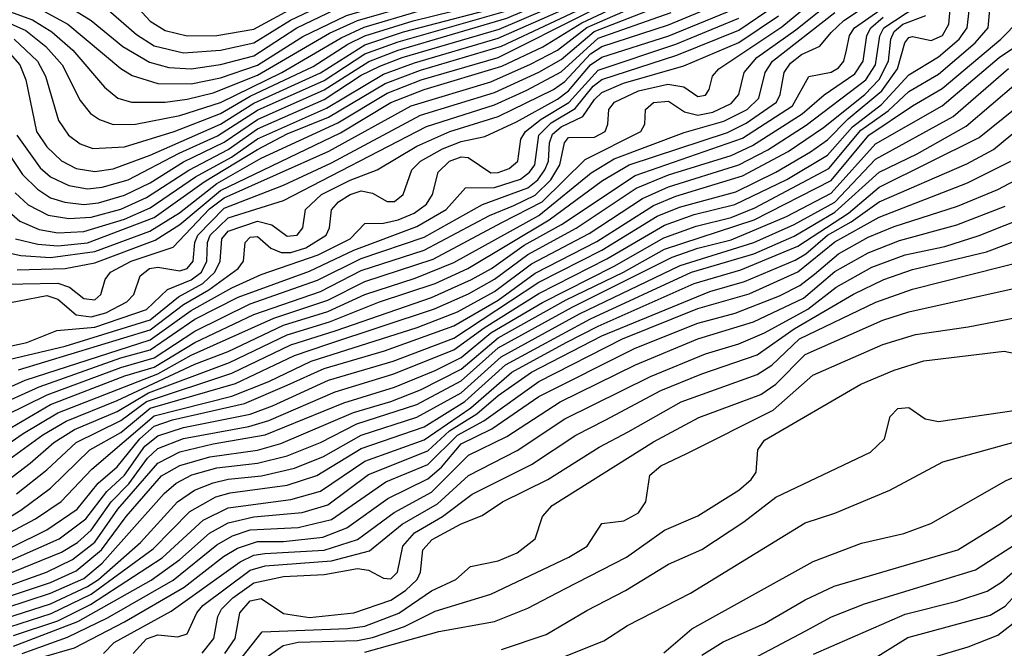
# Model space of a CAD drawing. Extents: x 997028 to 1115134, y 536408 to 618974.
# Tile 165 of 256: x 1030562 to 1033223, y 565209 to 566907. Entities that reach past the tile are written whole.
import ezdxf

# ---------------------------------------------------------------- set-up
doc = ezdxf.new("R2010")
doc.units = 0

msp = doc.modelspace()

# ---------------------------------------------------------------- linework, layer by layer
at = {"layer": '0CON10XD'}
for points in [[(1030870.8, 566950.8), (1030915, 566903), (1030955, 566878.6), (1031015, 566863.9), (1031095, 566864.5), (1031195, 566881.5), (1031310.7, 566945), (1031375, 566970.6), (1031615, 567015.7), (1031825, 567069.7), (1032105, 567179.8), (1032225, 567250.8), (1032325, 567349.2), (1032486.2, 567433.8), (1032564.3, 567485), (1032611.8, 567515), (1032765, 567588.9), (1033080.2, 567729.8), (1033188.5, 567805), (1033235.2, 567865)], [(1030540.8, 567075), (1030566.4, 567055), (1030612.1, 567035), (1030684.1, 567004.1), (1030781.1, 566951.1), (1030877.5, 566867.5), (1030925, 566837.2), (1031005, 566818.2), (1031105, 566824.9), (1031195, 566844.7), (1031293.8, 566906.2), (1031395, 566954.3), (1031644.2, 567005.8), (1031815, 567048.4), (1032105, 567163.5), (1032231.3, 567238.7), (1032335, 567334.7), (1032492.8, 567417.2), (1032566.2, 567463.8), (1032667.1, 567525), (1033092.4, 567717.6), (1033201.9, 567795), (1033227.4, 567822.6)], [(1030485, 567024.7), (1030610.8, 566980.8), (1030705.9, 566935.9), (1030755.6, 566905), (1030840.6, 566835), (1030912.4, 566792.4), (1030965, 566778.4), (1031025, 566774.5), (1031105, 566786.4), (1031195, 566810.1), (1031311, 566885), (1031414.4, 566935), (1031825, 567032.5), (1032095, 567141.7), (1032240.9, 567229.1), (1032335, 567313), (1032499.3, 567400.7), (1032675, 567510.8), (1033098.7, 567701.3), (1033213.9, 567785), (1033242, 567815)], [(1030495, 566977.6), (1030564.7, 566954.7), (1030629.5, 566929.5), (1030691.9, 566895), (1030835, 566775.9), (1030866.2, 566756.2), (1030935, 566734.6), (1031025, 566733.7), (1031105, 566750.4), (1031205, 566784.1), (1031327.6, 566862.4), (1031445, 566919.1), (1031565, 566954.3), (1031835, 567016.1), (1032089.4, 567120.6), (1032250.7, 567219.3), (1032335, 567290.5), (1032485, 567372.7), (1032690.3, 567499.7), (1032984.3, 567625.7), (1033105, 567684.4), (1033225, 567775.1)], [(1030759.3, 566559.3), (1030845, 566563.5), (1030979.5, 566605), (1031105, 566653.9), (1031185, 566701.2), (1031355, 566780.8), (1031448.7, 566841.3), (1031495, 566863.7), (1031625, 566904.7), (1031845, 566958.8), (1032095, 567064.1), (1032133.8, 567086.2), (1032205, 567142.3), (1032308.5, 567201.5), (1032454.6, 567295.4), (1032576.8, 567363.2), (1032698.1, 567445), (1032765, 567477.8), (1033035, 567585.9), (1033135, 567640.9), (1033296.2, 567783.8)], [(1030765, 566497.1), (1030815, 566504.7), (1030915, 566541.5), (1031105, 566625.2), (1031195, 566682.1), (1031375, 566764), (1031495, 566839.6), (1031598.8, 566875), (1031845, 566938.7), (1032095.5, 567044.5), (1032135, 567066.7), (1032205, 567122.4), (1032265, 567155), (1032465, 567280.8), (1032583.7, 567346.3), (1032733.6, 567443.6), (1033027.8, 567562.2), (1033125, 567611.8), (1033215, 567694.1), (1033289.1, 567750.9)], [(1030554.1, 566595), (1030617.5, 566507.5), (1030645, 566482.4), (1030695, 566459.4), (1030745, 566450.4), (1030785, 566454.9), (1030855, 566474.5), (1030993, 566547), (1031096.8, 566593.2), (1031205, 566662.7), (1031385, 566743.3), (1031495, 566814.9), (1031585, 566848), (1031875, 566930.1), (1032115, 567033.7), (1032235, 567119.3), (1032343.6, 567176.4), (1032465, 567259.9), (1032585, 567325.5), (1032745, 567429.1), (1033035, 567544.7), (1033125, 567589.9), (1033225, 567681.8)], [(1030695, 566370.2), (1030755, 566373.6), (1030835, 566395.2), (1030905, 566426.6), (1031018.8, 566501.2), (1031125, 566556.4), (1031205, 566612.6), (1031385, 566691.9), (1031485, 566757.1), (1031535, 566781.9), (1031595.6, 566805), (1031858, 566882), (1032115, 566992.8), (1032202.7, 567055), (1032368.6, 567141.4), (1032495, 567233.5), (1032605, 567292.2), (1032765, 567395.9), (1033015, 567493.8), (1033125, 567545.7), (1033235, 567644.9)], [(1030735, 566408), (1030775, 566412.8), (1030845, 566433.1), (1030915, 566466.5), (1031005, 566523.4), (1031115, 566576.5), (1031205, 566637.7), (1031385, 566717.6), (1031505.6, 566794.4), (1031585, 566825.1), (1031878.6, 566911.4), (1032115, 567013.2), (1032226.9, 567093.1), (1032355, 567158.4), (1032475.6, 567245), (1032595, 567309.1), (1032755, 567412.9), (1033005, 567511.2), (1033125, 567567.7), (1033225, 567659.7)], [(1030665, 566331.4), (1030735, 566334.9), (1030845, 566368.4), (1030915, 566398.8), (1031037.3, 566482.7), (1031134.1, 566535.9), (1031205, 566585.8), (1031391.2, 566668.8), (1031545, 566760.2), (1031628.8, 566791.2), (1031855, 566857.3), (1032115, 566972.8), (1032179.6, 567015), (1032225, 567045.7), (1032384.6, 567125.4), (1032505, 567213.7), (1032625, 567280.6), (1032765, 567372.7), (1032841.9, 567408.1), (1033017.2, 567472.8), (1033125.1, 567525.1), (1033235, 567622)], [(1030665, 566296.7), (1030745, 566304.8), (1030925, 566372.9), (1031060.4, 566469.6), (1031205, 566557.1), (1031285, 566598.7), (1031396.2, 566643.8), (1031549.4, 566735), (1031645, 566771.2), (1031864.2, 566835.8), (1032125, 566958), (1032190.1, 566999.9), (1032395, 567106), (1032495, 567180.1), (1032643, 567267), (1032775, 567354.1), (1032855, 567391.1), (1033025, 567454.1), (1033142.5, 567517.5), (1033235, 567598.7)], [(1030555, 566231.4), (1030685, 566234.9), (1030765, 566250.5), (1030928.5, 566311.5), (1030995, 566353.7), (1031105, 566446.2), (1031428.6, 566601.4), (1031565, 566683.8), (1031655, 566718.8), (1031865, 566781.7), (1031975.7, 566834.3), (1032081.3, 566898.7), (1032136.7, 566925), (1032405, 567057.2), (1032529.2, 567145), (1032807.8, 567322.2), (1033035, 567414.7), (1033092.2, 567457.8), (1033175.6, 567504.4), (1033245, 567557.7)], [(1030645, 566264.9), (1030765, 566280.7), (1030913.8, 566336.2), (1030994.3, 566385.7), (1031095, 566465.1), (1031215, 566533.1), (1031421.7, 566628.3), (1031555, 566709.3), (1031647.4, 566745), (1031855, 566805.7), (1032095.6, 566925.6), (1032225, 566997), (1032395, 567079.5), (1032514.2, 567165), (1032785, 567335), (1032870.7, 567375), (1033035, 567436.8), (1033165, 567514.6), (1033245, 567581.7)], [(1030765, 566150.8), (1030781.2, 566165), (1030793, 566205), (1030807.8, 566225), (1030863.1, 566255), (1030976.8, 566293.2), (1031075, 566396.2), (1031115, 566426.4), (1031397.8, 566552.2), (1031619.6, 566675), (1031835, 566739.8), (1031942.8, 566787.2), (1032015, 566825.5), (1032095, 566886.2), (1032165, 566917.2), (1032344.5, 566995.5), (1032416.6, 567033.4), (1032591.2, 567155), (1032827.1, 567307.1), (1033035, 567392.5), (1033098.7, 567445), (1033245, 567533.9)], [(1030282.8, 565475), (1030590.5, 565709.5), (1030654.6, 565765), (1030709.8, 565800.2), (1030825, 565849), (1030910.4, 565899.6), (1031129, 565981), (1031285, 566056.2), (1031399.3, 566090.7), (1031534.6, 566145.4), (1031685, 566194.2), (1031773.1, 566235), (1031993.3, 566366.7), (1032137, 566473), (1032209.3, 566515), (1032475, 566602.8), (1032525, 566627.7), (1032607.4, 566685), (1032617.4, 566705), (1032628.3, 566765), (1032645, 566789.6), (1032675, 566813.3), (1032724.5, 566835.5), (1032755, 566872.8), (1032789, 566905), (1032945, 567009.9)], [(1030445, 565751), (1030645, 565867.7), (1030846.3, 565945), (1030925, 565968.7), (1031035, 566035.2), (1031195, 566110.9), (1031375, 566173.1), (1031485, 566230.1), (1031655.1, 566284.9), (1031831.6, 566378.4), (1031897.8, 566405), (1031955, 566433.4), (1031997.2, 566475), (1032021.6, 566515), (1032034.1, 566575), (1032045, 566589.1), (1032115, 566589.7), (1032143.8, 566605), (1032151.7, 566625), (1032154.4, 566665), (1032169.1, 566685), (1032234.7, 566715), (1032313.2, 566733.2), (1032356.4, 566726.4), (1032395, 566699.5), (1032415, 566703.6), (1032425, 566718.6), (1032434.3, 566755), (1032451.8, 566775), (1032621.5, 566888.5), (1032765, 567007)], [(1030411.3, 565678.7), (1030571.1, 565788.9), (1030665, 565845.1), (1030935, 565950.1), (1031025, 566001.1), (1031248.7, 566101.3), (1031395, 566149.5), (1031495, 566199.7), (1031679.2, 566260.8), (1031865, 566359.3), (1031973.6, 566415), (1032090.2, 566529.8), (1032240.3, 566605), (1032251.4, 566625), (1032253.6, 566665), (1032275, 566683.5), (1032315, 566687.2), (1032358.4, 566658.4), (1032395, 566649.2), (1032435, 566657.8), (1032485, 566681), (1032505.2, 566705), (1032519.4, 566765), (1032553.8, 566805), (1032659.8, 566880.2), (1032775, 566973.1)], [(1030553.5, 565626.5), (1030635, 565690.9), (1030714.5, 565765), (1030835, 565824.1), (1030905, 565875.5), (1031135, 565951.9), (1031295, 566029.3), (1031417.4, 566067.4), (1031675, 566156.9), (1031782.8, 566205), (1031837, 566235), (1031925, 566298.6), (1032025.8, 566354.2), (1032225, 566486.7), (1032515, 566587.3), (1032650.5, 566675), (1032695, 566754), (1032755, 566765.2), (1032775, 566777.3), (1032789.3, 566795), (1032796.8, 566825), (1032804.6, 566865), (1032817.9, 566885), (1032955, 566981.5)], [(1030345, 565944.8), (1030684.9, 566024.9), (1030915, 566096.8), (1030991.4, 566158.6), (1031057.1, 566195), (1031089.4, 566225), (1031103.4, 566255), (1031107.9, 566315), (1031125, 566335.7), (1031205, 566363.3), (1031243.2, 566353.2), (1031285, 566322.3), (1031312.1, 566325), (1031327, 566345), (1031334.8, 566395), (1031377.7, 566435), (1031455, 566474), (1031528.1, 566501.9), (1031635, 566565.5), (1031724.8, 566605.2), (1031855, 566646.2), (1032005, 566719.2), (1032035, 566740.5), (1032105, 566815.2), (1032135, 566834.8), (1032315, 566893.9), (1032485, 566964.6)], [(1030425, 565463.5), (1030605, 565558.5), (1030674.3, 565605.7), (1030756.6, 565693.4), (1030925, 565837.3), (1031135, 565890.5), (1031235, 565929.9), (1031350, 565985), (1031635.9, 566075.9), (1031745, 566118.4), (1031845, 566173.3), (1031945, 566247.9), (1032100.7, 566329.3), (1032245.3, 566424.7), (1032315, 566455.6), (1032505, 566515.1), (1032583.8, 566556.2), (1032687.6, 566622.4), (1032848.3, 566745), (1032875, 566785.2), (1032886.5, 566863.5), (1032897.7, 566885), (1032986.4, 566943.6)], [(1030478.6, 565421.4), (1030668.4, 565505), (1030741.2, 565558.8), (1030797.1, 565632.9), (1030845, 565677.1), (1030900.4, 565755), (1030935, 565783.3), (1031005, 565805.1), (1031185, 565841.6), (1031245, 565864.2), (1031396.6, 565933.4), (1031571.6, 565985), (1031735, 566047.1), (1031965, 566197.8), (1032135.5, 566284.5), (1032285, 566376.3), (1032345, 566400.7), (1032497.3, 566442.7), (1032605, 566495.6), (1032699.4, 566550.6), (1032745, 566583.2), (1032800.7, 566639.3), (1032892, 566715), (1032934.4, 566775), (1032954.3, 566845), (1032965, 566859.6), (1032975, 566862.3), (1033025, 566851.6), (1033055.8, 566865), (1033073.2, 566895), (1033078.5, 566955)], [(1030490.4, 565859.6), (1030614.3, 565915.7), (1030835, 565994), (1030915, 566015.7), (1031035, 566097.9), (1031152.1, 566157.9), (1031345, 566227.5), (1031465, 566285.1), (1031635, 566348.6), (1031714.8, 566395), (1031766.9, 566453.1), (1031845, 566454.2), (1031915, 566476.2), (1031939.9, 566495), (1031953.7, 566515), (1031965.1, 566595), (1031998.5, 566628.5), (1032062.7, 566667.3), (1032112.2, 566727.8), (1032135, 566745.9), (1032338.1, 566811.9), (1032505, 566879.4), (1032603.9, 566946.2)], [(1030491.5, 566945), (1030596.8, 566906.8), (1030649.3, 566875), (1030705.8, 566825), (1030791.6, 566725), (1030826.9, 566695), (1030864.5, 566684.5), (1030955, 566684.9), (1031015, 566692.4), (1031085, 566709.9), (1031205, 566757.9), (1031399.4, 566870.6), (1031475, 566904.8), (1031625, 566948.6)], [(1030495, 565395.6), (1030675, 565469), (1030718.2, 565495), (1030755, 565528), (1030809.3, 565605), (1030856.8, 565653.2), (1030907.4, 565722.6), (1030935, 565749.1), (1031005, 565775.7), (1031181.7, 565808.3), (1031235.4, 565824.6), (1031415, 565901.6), (1031570.6, 565949.4), (1031735, 566015.1), (1031817.6, 566075), (1031965, 566167.3), (1032148.9, 566261.1), (1032305, 566352.3), (1032385, 566380.7), (1032495, 566408.4), (1032635, 566475.8), (1032745, 566541.6), (1032812.2, 566617.8), (1032891.3, 566678.7), (1032965, 566758.4), (1033045, 566807), (1033100.7, 566855), (1033122.7, 566885), (1033130.4, 566955)], [(1030495.5, 565365), (1030634.8, 565415), (1030705, 565448.5), (1030765, 565496), (1030827.2, 565585), (1030935, 565709.5), (1030995, 565739.6), (1031085, 565761.4), (1031225, 565785.8), (1031437.9, 565872.1), (1031574.9, 565914.9), (1031685, 565959.2), (1031755, 565994.8), (1031835, 566061.3), (1031975, 566143.5), (1032168.7, 566241.3), (1032302.4, 566317.6), (1032390.2, 566349.8), (1032485, 566373.4), (1032549.1, 566399.1), (1032748.7, 566505), (1032835, 566608.6), (1032909.1, 566660.9), (1032965, 566713.4), (1033045, 566760.5), (1033144.3, 566845), (1033179.3, 566885), (1033184.3, 566945)], [(1030755, 566104.2), (1030794.4, 566115), (1030851.3, 566145), (1030870.4, 566165), (1030887.8, 566215), (1030912.8, 566235), (1030935, 566238.5), (1030995, 566229.1), (1031015, 566235.5), (1031030.4, 566255), (1031035.5, 566305), (1031043.7, 566325), (1031115, 566398.5), (1031275, 566460.2), (1031405, 566520.9), (1031645, 566649.6), (1031845, 566711.1), (1031964.6, 566765.4), (1032025, 566800.2), (1032114.1, 566875.9), (1032316, 566954)], [(1030065, 565247), (1030635, 565529.3), (1030717.1, 565585), (1030774.1, 565655), (1030825, 565699.2), (1030886.3, 565775), (1030925, 565808.7), (1030975, 565826.5), (1031169.8, 565870.2), (1031285, 565920), (1031385, 565965.1), (1031547.6, 566012.4), (1031735, 566080.2), (1031855, 566149.2), (1031955, 566222.7), (1032122, 566308), (1032274.7, 566405.3), (1032335, 566430.2), (1032514.9, 566485.1), (1032638.5, 566551.5), (1032733.9, 566616.1), (1032845.5, 566705), (1032884.6, 566745.4), (1032909.5, 566795), (1032916.3, 566855), (1032925, 566875.7), (1032948.3, 566895), (1033011, 566919)], [(1030465, 565670.3), (1030624.7, 565785.3), (1030687.2, 565822.8), (1030825, 565878.6), (1031035, 565977), (1031125, 566010.8), (1031275, 566081.8), (1031395, 566118.9), (1031495, 566165.1), (1031630.8, 566209.2), (1031735, 566251.5), (1031965, 566378.7), (1032106.6, 566493.4), (1032168.6, 566531.4), (1032357.5, 566602.5), (1032465, 566633.4), (1032528.4, 566665), (1032559.4, 566695), (1032576.2, 566765), (1032596.5, 566795), (1032765, 566926.6)], [(1030475, 566923.7), (1030578.5, 566878.5), (1030632.7, 566835), (1030676.7, 566785), (1030725, 566689.2), (1030753.7, 566653.7), (1030777.3, 566637.3), (1030814.3, 566624.3), (1030875, 566624.9), (1030995, 566649), (1031105, 566683.7), (1031270.4, 566765), (1031431.2, 566858.8), (1031492.9, 566887.1), (1031645, 566932.3)], [(1030485, 566014.5), (1030580.9, 566035), (1030662.1, 566067.9), (1030765, 566077), (1030905, 566124.3), (1030961.9, 566178.1), (1031025, 566204.2), (1031053.6, 566225), (1031068.2, 566255), (1031069.8, 566305), (1031076.6, 566325), (1031125, 566371.8), (1031275, 566418.5), (1031661.4, 566618.6), (1031845, 566677.5), (1031932.7, 566717.3), (1032025, 566766.9), (1032125, 566857.4), (1032322.8, 566927.2)], [(1030525, 565839.2), (1030635.9, 565894.1), (1030835, 565967.8), (1030925, 565994), (1031035, 566066.2), (1031185, 566139.3), (1031366.8, 566203.2), (1031485, 566262.1), (1031655, 566320.2), (1031812.3, 566407.7), (1031935, 566453), (1031962.4, 566475), (1031981.5, 566501.5), (1031990.7, 566525), (1031993.9, 566575), (1032002, 566598), (1032025, 566617.9), (1032084.3, 566645.7), (1032115, 566691.5), (1032135, 566710.6), (1032193.9, 566736.1), (1032357, 566783), (1032505, 566846.2), (1032612.4, 566917.6)], [(1030559, 565961), (1030915, 566069.2), (1031005, 566137.6), (1031072.9, 566177.1), (1031152.2, 566235), (1031167, 566255), (1031170.9, 566305), (1031185, 566319.5), (1031205, 566321.8), (1031240.5, 566290.5), (1031268.4, 566278.4), (1031295, 566278.6), (1031335, 566290.7), (1031390.4, 566325), (1031399.3, 566345), (1031405, 566393.5), (1031423.7, 566415), (1031455, 566435.1), (1031485, 566444.9), (1031515, 566438.7), (1031555, 566416.1), (1031575, 566416.2), (1031598.6, 566435), (1031621.7, 566501.7), (1031644.8, 566525), (1031705, 566558.3), (1031755, 566578), (1031818.6, 566591.4), (1031905, 566631.4), (1032015, 566692.7), (1032045, 566715.4), (1032105, 566785.5), (1032135, 566806.2), (1032315.9, 566864.1), (1032495, 566936.8)], [(1030285, 565411.3), (1030565, 565582.2), (1030645, 565641.5), (1030751.2, 565745), (1030835, 565792.1), (1030915, 565857.6), (1031145, 565924.3), (1031305, 566000.3), (1031395, 566030.7), (1031683.4, 566126.6), (1031775, 566166.9), (1031845, 566206.4), (1031935, 566273), (1032066, 566344), (1032228.1, 566451.9), (1032315, 566487.8), (1032485, 566540.2), (1032542.2, 566567.8), (1032676.7, 566653.3), (1032735.9, 566704.1), (1032818.6, 566761.4), (1032841.4, 566795), (1032851.1, 566865), (1032862.4, 566885), (1032895.7, 566914.3)], [(1030285, 565801.5), (1030576.5, 565933.5), (1030915, 566042), (1031025, 566121.8), (1031135, 566183.3), (1031215, 566218.6), (1031368.2, 566271.8), (1031454.8, 566315), (1031495, 566356.5), (1031545, 566357.9), (1031585, 566366.9), (1031628, 566385), (1031661, 566409), (1031677.9, 566435), (1031692.7, 566495), (1031723.5, 566525), (1031755, 566537.1), (1031773.6, 566535), (1031835, 566494), (1031855, 566494.2), (1031885, 566505.2), (1031908, 566525), (1031916.3, 566585), (1031928.6, 566605), (1031971.2, 566638.8), (1032045.9, 566684.1), (1032125, 566771.3), (1032335, 566841.2), (1032505, 566911.3)], [(1030523.4, 565346.6), (1030645, 565387), (1030715, 565418.4), (1030782.8, 565475), (1030849.5, 565565), (1030945, 565674.9), (1030995, 565703.1), (1031076.2, 565726.2), (1031205, 565744.6), (1031267.6, 565762.4), (1031463.9, 565846.1), (1031565, 565875.9), (1031645, 565907.2), (1031755, 565963.4), (1031855, 566048), (1032039.2, 566150.8), (1032194, 566225), (1032305, 566287.3), (1032546.8, 566366.8), (1032755, 566472.6), (1032856.4, 566595), (1032975, 566675.1), (1033055, 566721.1), (1033213.9, 566855), (1033264.2, 566905.8)], [(1030525, 565318.1), (1030645, 565358.2), (1030735, 565397.7), (1030785, 565439.1), (1030952.6, 565627.4), (1030985.2, 565654.8), (1031027.4, 565677.4), (1031095, 565696.4), (1031205, 565709.3), (1031285, 565729.2), (1031375, 565764.7), (1031473, 565815), (1031635, 565868), (1031755, 565931.5), (1031855, 566020.6), (1032055, 566130.8), (1032325, 566265.4), (1032395, 566290.4), (1032485, 566312.4), (1032634.6, 566375.4), (1032755, 566438.4), (1032875, 566571.9), (1033055.3, 566674.6), (1033209, 566805), (1033307.8, 566872.2)], [(1030547.1, 566855), (1030610.3, 566795), (1030631.6, 566755), (1030666.9, 566635), (1030694.2, 566595), (1030725, 566572.3), (1030759.3, 566559.3)], [(1030536, 566815), (1030562.2, 566785), (1030578.8, 566745), (1030607.6, 566605), (1030635, 566564), (1030675, 566526.3), (1030715, 566504.9), (1030765, 566497.1)], [(1030525, 565290.1), (1030645, 565329.4), (1030745, 565375.6), (1030775, 565395.1), (1030888.1, 565495), (1030988.4, 565605), (1031034, 565636), (1031085, 565656.3), (1031125, 565666.2), (1031215.3, 565675.3), (1031305, 565695.5), (1031383.1, 565726.9), (1031484.8, 565785.2), (1031635, 565833.2), (1031755, 565899.4), (1031863.1, 565996.9), (1032075, 566112.6), (1032346.6, 566243.4), (1032545.6, 566305), (1032655, 566353.8), (1032765, 566414.6), (1032875, 566530.5), (1033084.2, 566645.8), (1033234.6, 566775.4)], [(1030535, 565266.7), (1030647.4, 565302.6), (1030755, 565355), (1030922.7, 565477.3), (1031021.5, 565578.5), (1031091.9, 565618.1), (1031131.1, 565628.9), (1031285, 565649.7), (1031365, 565675.6), (1031485, 565748.9), (1031655, 565807.7), (1031765, 565876.1), (1031874.7, 565975), (1032105, 566099.3), (1032377.6, 566225), (1032546.4, 566275), (1032655, 566322.5), (1032765, 566387.4), (1032885, 566495.7), (1032987.6, 566545), (1033120.1, 566619.9), (1033254.9, 566735.1)], [(1030545, 565243.1), (1030665, 565283.2), (1030753.1, 565326.9), (1030946.7, 565453.3), (1031057.9, 565555), (1031125, 565588.3), (1031295, 565610.9), (1031375, 565633.5), (1031495, 565714.7), (1031655, 565772.2), (1031780.9, 565859.1), (1031892, 565955), (1032038.7, 566035), (1032125, 566079.7), (1032385, 566194.9), (1032511.1, 566231.1), (1032665, 566295.1), (1032801.6, 566385), (1032885, 566454.9), (1033155, 566589.2), (1033345, 566742.5)], [(1030545, 565214.9), (1030719, 565281), (1030916.9, 565393.1), (1030995, 565449.2), (1031075, 565520), (1031125, 565548.2), (1031195, 565564.2), (1031325, 565575.5), (1031395, 565597), (1031505, 565678.7), (1031665, 565742.7), (1031723.7, 565796.3), (1031797.8, 565842.2), (1031855, 565892), (1031945.5, 565955), (1032135, 566053.6), (1032426.8, 566173.2), (1032520.3, 566199.7), (1032657.8, 566257.8), (1032686.7, 566275), (1032744.9, 566325), (1032808.9, 566361.2), (1032885, 566414.9), (1033121.8, 566518.2), (1033193.4, 566556.6), (1033345, 566681.6)], [(1032303.2, 565196.8), (1032378.6, 565261.4), (1032706.2, 565443.8), (1032836.7, 565493.3), (1032951.3, 565518.7), (1033024.1, 565545.9), (1033227.5, 565662.5), (1033315, 565699.6), (1033505, 565795.5), (1033754.9, 565895.1), (1033874.1, 565955), (1033965, 566025.2), (1034055.4, 566075), (1034095.3, 566105), (1034165, 566177.3), (1034255.5, 566235), (1034268.9, 566255), (1034270, 566295), (1034277.8, 566315), (1034315, 566338.2), (1034388.1, 566361.9), (1034461.7, 566508.3), (1034526.8, 566585), (1034589.8, 566680.2)], [(1032405, 565190.5), (1032463.5, 565226.5), (1032575, 565275.6), (1032685, 565340), (1032763.4, 565376.6), (1033097.1, 565475), (1033215, 565548.1), (1033378.8, 565665), (1033432.9, 565692.9), (1033585, 565750), (1033842.8, 565867.2), (1034031.9, 565988.1), (1034160.4, 566045), (1034234.9, 566115.2), (1034315, 566165.2), (1034335.5, 566185), (1034379, 566251), (1034445, 566311.4), (1034454, 566335), (1034460.9, 566415), (1034479.6, 566460.4), (1034600.3, 566629.7)], [(1030537.4, 566537.4), (1030569.5, 566489.5), (1030609.9, 566449.9), (1030645, 566426.2), (1030684, 566414), (1030735, 566408)], [(1030569, 565195), (1030691, 565239), (1030798.9, 565291.1), (1030977, 565393), (1031095, 565488.8), (1031137.2, 565512.8), (1031185, 565528.7), (1031315, 565535.1), (1031405, 565557.3), (1031551.7, 565658.3), (1031665, 565705.7), (1031745, 565784.6), (1031816, 565824), (1031965, 565929.5), (1032191, 566045), (1032395, 566127.5), (1032533.1, 566166.9), (1032665, 566225.8), (1032765, 566307.2), (1032885, 566373.9), (1033123.4, 566466.6), (1033240.2, 566525)], [(1032495.1, 565154.9), (1032685, 565255.6), (1032756.2, 565293.8), (1032845, 565328.9), (1033145, 565420.6), (1033305, 565523.3), (1033405, 565601.7), (1033615, 565680), (1033715, 565737.6), (1033875, 565816.2), (1033955.7, 565875), (1034043.1, 565926.9), (1034140.5, 565969.5), (1034225, 566005.2), (1034325, 566085.7), (1034415, 566221.7), (1034482.1, 566305), (1034491.1, 566328.9), (1034494.5, 566395), (1034505, 566428.7), (1034579, 566525)], [(1032707, 565193), (1032955, 565300.8), (1033095, 565336.5), (1033176.3, 565363.7), (1033215, 565387.3), (1033282.9, 565447.1), (1033405, 565524.4), (1033585, 565580), (1033675, 565628.7), (1033825, 565724.8), (1033932.2, 565777.8), (1034073.2, 565866.8), (1034225, 565926.2), (1034290.4, 565989.6), (1034355, 566039.5), (1034531.4, 566315), (1034540.7, 566395), (1034554, 566425), (1034621.6, 566508.4)], [(1030623.1, 565185), (1030709.8, 565210.2), (1030845, 565280.9), (1031006.3, 565373.7), (1031113.1, 565456.9), (1031150.8, 565479.2), (1031205, 565497.8), (1031275, 565497.3), (1031381.2, 565508.8), (1031445.8, 565534.2), (1031556.6, 565613.4), (1031665, 565666.5), (1031701.7, 565698.3), (1031755, 565761), (1031837.9, 565802.1), (1031965, 565889.5), (1032225, 566019.9), (1032395, 566087.4), (1032495.1, 566114.9), (1032615, 566160.9), (1032670.7, 566189.3), (1032709.9, 566220.1), (1032775, 566274.7), (1032855, 566319.8), (1032925, 566348.7), (1033096.2, 566403.8), (1033205, 566448.5), (1033268.1, 566481.9)], [(1030549.6, 566439.6), (1030585, 566407.3), (1030639.4, 566379.4), (1030695, 566370.2)], [(1030520.4, 566400.4), (1030562.8, 566362.8), (1030615, 566340.2), (1030665, 566331.4)], [(1030788.4, 565195), (1030817.7, 565225), (1030971.1, 565308.9), (1031157.5, 565442.5), (1031195, 565460.8), (1031224.8, 565465.2), (1031385, 565474.3), (1031475, 565503.3), (1031573.8, 565576.2), (1031675, 565631), (1031775, 565730.5), (1031878.5, 565781.5), (1032023, 565875), (1032225.8, 565975), (1032395, 566045.3), (1032545, 566091.3), (1032680.3, 566155), (1032765, 566226.8), (1032855, 566277.9), (1032939.3, 566310.7), (1033095, 566353.1), (1033225, 566403.8)], [(1030869.1, 565195), (1030905, 565234.6), (1030935.4, 565245.4), (1030989.8, 565240.2), (1031015, 565248.2), (1031040.6, 565305), (1031057.3, 565325), (1031185, 565419.9), (1031225, 565432.1), (1031404.4, 565445.6), (1031507.4, 565472.6), (1031596, 565544), (1031690.9, 565599.1), (1031775, 565676.2), (1031906.4, 565743.6), (1032035, 565829.3), (1032266.3, 565943.7), (1032415, 566004.4), (1032505, 566032), (1032575, 566061.3), (1032691.9, 566125), (1032768.3, 566185), (1032865, 566239.2), (1032955, 566271.9), (1033062.1, 566295), (1033155, 566324.1), (1033295, 566379.9)], [(1031055, 565196.2), (1031086.4, 565235), (1031097.6, 565295), (1031107.4, 565315), (1031138.1, 565345), (1031195, 565385.7), (1031275, 565402.8), (1031385, 565408.4), (1031475, 565424.3), (1031505, 565420), (1031545, 565398.5), (1031565, 565397), (1031583, 565415), (1031597.1, 565485), (1031629.2, 565520.8), (1031704.7, 565565.3), (1031785, 565625.1), (1031945, 565705.8), (1032065, 565784.5), (1032144.5, 565825.5), (1032295, 565905.1), (1032405, 565950.7), (1032555, 566001.8), (1032655, 566072.5), (1032815, 566165.8), (1032897.1, 566205), (1032975, 566232.6), (1033175, 566279.9), (1033325, 566336.6)], [(1030550.6, 566315), (1030610.9, 566300.9), (1030665, 566296.7)], [(1030512.3, 566282.3), (1030565, 566270.2), (1030645, 566264.9)], [(1031116, 565195), (1031144.6, 565235), (1031157, 565305), (1031185, 565336.9), (1031215, 565343.8), (1031275, 565303.3), (1031345, 565292.5), (1031465.3, 565304.7), (1031565, 565339.1), (1031605, 565365.1), (1031635.8, 565395), (1031645.2, 565415), (1031651.8, 565475), (1031676.8, 565503.2), (1031755, 565545.5), (1031812, 565568), (1031866.9, 565605), (1031989.7, 565665), (1032128, 565752), (1032206.2, 565793.8), (1032350, 565875), (1032555, 565949.1), (1032595, 565974.1), (1032669.7, 566045), (1032875.7, 566144.3), (1032975, 566179.6), (1033295, 566260.6)], [(1033025, 565183.3), (1033125, 565212.9), (1033205, 565244.6), (1033245, 565274.8), (1033315, 565358.3), (1033335, 565371.5), (1033365, 565380), (1033595, 565421.6), (1033675.7, 565454.3), (1033751.2, 565498.8), (1033882.5, 565617.5), (1033936.9, 565655), (1034042.7, 565707.3), (1034155, 565746), (1034225, 565783.6), (1034245, 565802.9), (1034297.1, 565882.9), (1034335, 565923.7), (1034514.8, 566045), (1034582.4, 566227.6)], [(1030475, 566191.8), (1030665, 566195.9), (1030696.4, 566185), (1030735, 566154.1), (1030765, 566150.8)], [(1031163.1, 565185), (1031216.9, 565253.1), (1031447.8, 565262.2), (1031495, 565268.9), (1031586.3, 565303.7), (1031675, 565364.2), (1031740.4, 565395), (1031780.4, 565429.6), (1031855, 565445.6), (1031906.5, 565466.5), (1031955.4, 565505), (1031974.6, 565565), (1032000.8, 565595), (1032275, 565767), (1032397.2, 565832.8), (1032565.1, 565894.9), (1032605, 565922.3), (1032685, 566003), (1032895, 566095.2), (1032965, 566117.9), (1033285, 566189)], [(1030485, 566133.8), (1030635, 566162.5), (1030665, 566151.9), (1030715, 566109.9), (1030755, 566104.2)], [(1030973.6, 565003.6), (1031273.6, 565216.4), (1031315, 565225.6), (1031475, 565229.7), (1031515, 565238.5), (1031601.7, 565268.3), (1031685, 565309.1), (1031835, 565355.2), (1032046.2, 565455), (1032095.4, 565485), (1032135, 565545.8), (1032195, 565553.4), (1032234.6, 565575), (1032254.1, 565605), (1032265, 565676.8), (1032295, 565702), (1032364.8, 565735.2), (1032598, 565852), (1032705, 565946.8), (1032895, 566029.6), (1032982.9, 566057.1), (1033125, 566077.2), (1033307.3, 566112.7)], [(1031495, 565198.9), (1031695, 565254.6), (1031845, 565281.3), (1031935, 565317.4), (1032035, 565369.6), (1032201.5, 565455), (1032305, 565528), (1032395, 565567.1), (1032505, 565636.3), (1032538.9, 565665), (1032552.1, 565685), (1032556.9, 565745), (1032575, 565771.4), (1032835, 565922.7), (1032925, 565960.9), (1033005.7, 565985.8), (1033222.1, 566012.1), (1033265, 566002.7)], [(1031864.5, 565205.5), (1031985, 565245.8), (1032095, 565311.2), (1032198.8, 565365), (1032315, 565436.7), (1032405, 565476.2), (1032518.9, 565551.1), (1032605, 565617.3), (1032861, 565739), (1032899.4, 565775), (1032914.4, 565835), (1032935, 565856.5), (1032965, 565860), (1033009.2, 565829.2), (1033045, 565822.1), (1033385, 565871.7)], [(1031935, 565147.4), (1032140.8, 565229.2), (1032205, 565270.3), (1032375, 565357.6), (1032685, 565547.8), (1032765, 565574.1), (1032913.5, 565636.5), (1033057, 565713), (1033405, 565809.2)], [(1032855, 565171.9), (1032962.3, 565237.7), (1033185, 565298.8), (1033225, 565323.1), (1033254.6, 565355)]]:
    msp.add_lwpolyline(points, dxfattribs=at)

doc.saveas('drawing.dxf')
